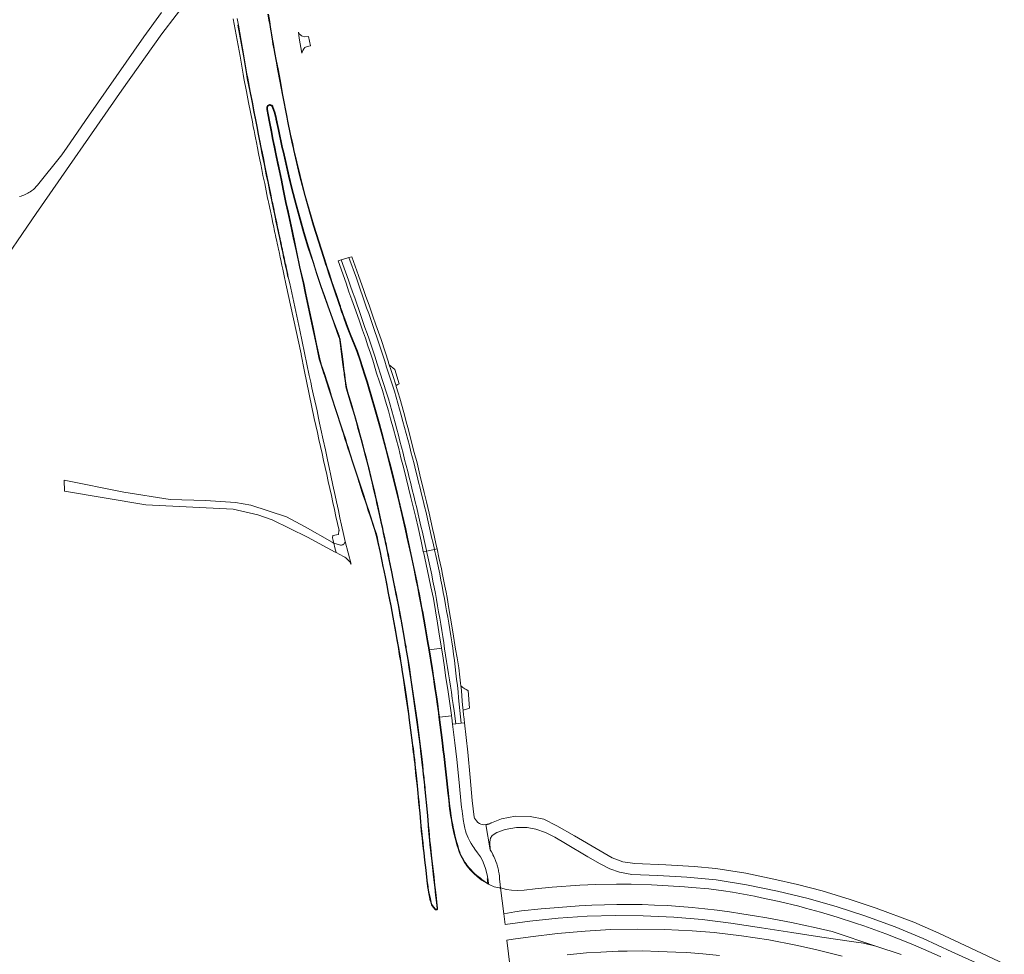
# Model space of a CAD drawing. Extents: x 152825 to 164088, y 457113 to 463005.
# Tile 64 of 256: x 155675 to 155989, y 459784 to 460082. Entities that reach past the tile are written whole.
import ezdxf

# ---------------------------------------------------------------- set-up
doc = ezdxf.new("R2010")
doc.units = 0
doc.header["$LTSCALE"] = 0.5
for name, color, linetype, lineweight in [('B-PV-VH-GESLOTENVERHARDING_ASFALT-GV', 251, 'CONTINUOUS', 18), ('B-PV-VH-GESLOTENVERHARDING_BETON-GV', 251, 'CONTINUOUS', 18), ('B-PV-VH-HALFVERHARDING_GRASBETONSTEEN-GV', 251, 'CONTINUOUS', 18), ('B-PV-VH-ONVERHARD-GV', 251, 'CONTINUOUS', 18), ('B-PV-VH-ONVERHARD_ZAND-GV', 251, 'CONTINUOUS', 18), ('B-PV-VH-OPENVERHARDING-GV', 251, 'CONTINUOUS', 18), ('B-PV-VH-OPENVERHARDING_BETONSTRAATSTEEN-GV', 251, 'CONTINUOUS', 18)]:
    doc.layers.add(name, color=color, linetype=linetype, lineweight=lineweight)

msp = doc.modelspace()

# ---------------------------------------------------------------- linework, layer by layer
at = {"layer": 'B-PV-VH-GESLOTENVERHARDING_ASFALT-GV', "flags": 128}
for points in [[(155788.742, 459969.093), (155790.621, 459963.571), (155791.604, 459960.175), (155792.494, 459957.107), (155793.21, 459954.575), (155794.1, 459951.204), (155794.862, 459948.461), (155795.763, 459945.142), (155796.494, 459942.152), (155797.25, 459939.145), (155798.174, 459935.635), (155799.639, 459929.523), (155801.171, 459923.077), (155801.918, 459919.913), (155802.886, 459915.576), (155803.39, 459913.46), (155803.606, 459912.28), (155803.629, 459912.19), (155804.654, 459912.409), (155804.612, 459912.593), (155804.181, 459914.542), (155803.747, 459916.486), (155803.302, 459918.437), (155802.863, 459920.368), (155802.413, 459922.299), (155801.962, 459924.235), (155801.493, 459926.18), (155801.031, 459928.12), (155800.559, 459930.047), (155800.092, 459931.969), (155799.613, 459933.923), (155799.131, 459935.863), (155798.641, 459937.777), (155798.15, 459939.726), (155797.66, 459941.64), (155797.17, 459943.569), (155796.669, 459945.507), (155796.178, 459947.433), (155795.667, 459949.37), (155795.161, 459951.294), (155794.64, 459953.212), (155794.111, 459955.122), (155793.573, 459957.041), (155793.019, 459958.969), (155792.471, 459960.878), (155791.907, 459962.794), (155789.761, 459969.359), (155789.439, 459970.41), (155788.84, 459972.316), (155788.241, 459974.214), (155787.616, 459976.115), (155786.984, 459978.005), (155786.345, 459979.874), (155785.693, 459981.749), (155785.036, 459983.63), (155784.376, 459985.513), (155783.717, 459987.397), (155783.055, 459989.292), (155782.41, 459991.154), (155781.754, 459993.041), (155781.108, 459994.917), (155780.467, 459996.802), (155779.833, 459998.697), (155777.503, 460005.158), (155776.521, 460004.879), (155779.042, 459997.731), (155779.942, 459995.013), (155780.811, 459992.454), (155781.653, 459990.046), (155783.15, 459985.892), (155784.254, 459982.752), (155785.181, 459980.24), (155785.984, 459977.769), (155786.782, 459975.474), (155787.528, 459973.225)], [(155779.924, 460005.841), (155779.258, 460005.657), (155777.503, 460005.158), (155779.833, 459998.697), (155780.467, 459996.802), (155781.108, 459994.917), (155781.754, 459993.041), (155782.41, 459991.154), (155783.055, 459989.292), (155783.717, 459987.397), (155784.376, 459985.513), (155785.036, 459983.63), (155785.693, 459981.749), (155786.345, 459979.874), (155786.984, 459978.005), (155787.616, 459976.115), (155788.241, 459974.214), (155788.84, 459972.316), (155789.439, 459970.41), (155789.761, 459969.359), (155791.907, 459962.794), (155792.471, 459960.878), (155793.019, 459958.969), (155793.573, 459957.041), (155794.111, 459955.122), (155794.64, 459953.212), (155795.161, 459951.294), (155795.667, 459949.37), (155796.178, 459947.433), (155796.669, 459945.507), (155797.17, 459943.569), (155797.66, 459941.64), (155798.15, 459939.726), (155798.641, 459937.777), (155799.131, 459935.863), (155799.613, 459933.923), (155800.092, 459931.969), (155800.559, 459930.047), (155801.031, 459928.12), (155801.493, 459926.18), (155801.962, 459924.235), (155802.413, 459922.299), (155802.863, 459920.368), (155803.302, 459918.437), (155803.747, 459916.486), (155804.181, 459914.542), (155804.612, 459912.593), (155804.654, 459912.409), (155807.131, 459912.938), (155806.692, 459914.925), (155806.259, 459916.887), (155805.818, 459918.83), (155805.374, 459920.786), (155804.935, 459922.725), (155804.477, 459924.667), (155804.016, 459926.622), (155803.549, 459928.576), (155803.07, 459930.52), (155802.602, 459932.442), (155802.123, 459934.401), (155801.644, 459936.319), (155801.154, 459938.265), (155800.666, 459940.209), (155800.169, 459942.149), (155799.679, 459944.064), (155799.175, 459946.004), (155798.671, 459947.945), (155798.155, 459949.863), (155797.643, 459951.796), (155797.133, 459953.726), (155796.597, 459955.668), (155796.06, 459957.581), (155795.517, 459959.502), (155794.958, 459961.425), (155794.396, 459963.345), (155792.227, 459970.001), (155791.925, 459970.988), (155791.325, 459972.89), (155790.722, 459974.794), (155790.098, 459976.689), (155789.476, 459978.602), (155788.835, 459980.487), (155788.2, 459982.377), (155787.542, 459984.27), (155786.903, 459986.107), (155786.214, 459988.027), (155785.561, 459989.898), (155784.898, 459991.767), (155784.224, 459993.675), (155783.568, 459995.544), (155782.935, 459997.408), (155782.294, 459999.305)], [(155792.556, 459972.413), (155792.489, 459972.626), (155791.445, 459975.819), (155790.184, 459979.737), (155788.54, 459984.443), (155787.545, 459987.182), (155786.323, 459990.672), (155785.331, 459993.489), (155784.645, 459995.387), (155783.004, 460000.2), (155780.848, 460006.095), (155779.924, 460005.841), (155782.294, 459999.305), (155782.935, 459997.408), (155783.568, 459995.544), (155784.224, 459993.675), (155784.898, 459991.767), (155785.561, 459989.898), (155786.214, 459988.027), (155786.903, 459986.107), (155787.542, 459984.27), (155788.2, 459982.377), (155788.835, 459980.487), (155789.476, 459978.602), (155790.098, 459976.689), (155790.722, 459974.794), (155791.325, 459972.89), (155791.925, 459970.988), (155792.227, 459970.001), (155794.396, 459963.345), (155794.958, 459961.425), (155795.517, 459959.502), (155796.06, 459957.581), (155796.597, 459955.668), (155797.133, 459953.726), (155797.643, 459951.796), (155798.155, 459949.863), (155798.671, 459947.945), (155799.175, 459946.004), (155799.679, 459944.064), (155800.169, 459942.149), (155800.666, 459940.209), (155801.154, 459938.265), (155801.644, 459936.319), (155802.123, 459934.401), (155802.602, 459932.442), (155803.07, 459930.52), (155803.549, 459928.576), (155804.016, 459926.622), (155804.477, 459924.667), (155804.935, 459922.725), (155805.374, 459920.786), (155805.818, 459918.83), (155806.259, 459916.887), (155806.692, 459914.925), (155807.131, 459912.938), (155807.989, 459913.122), (155807.721, 459914.358), (155807.031, 459917.363), (155806.533, 459919.637), (155805.439, 459924.478), (155804.585, 459928.123), (155803.833, 459931.079), (155803.305, 459933.294), (155802.736, 459935.752), (155801.601, 459940.495), (155800.71, 459943.822), (155800.086, 459946.245), (155798.754, 459951.434), (155798.374, 459952.846), (155797.397, 459956.579), (155796.106, 459961.115), (155795.604, 459962.832), (155795.014, 459964.853), (155794.962, 459965.027), (155793.799, 459968.663), (155793.217, 459970.276), (155792.785, 459971.674)], [(155812.899, 459857.296), (155813.959, 459857.423), (155813.396, 459861.59), (155813.128, 459863.575), (155812.836, 459865.528), (155812.547, 459867.506), (155812.25, 459869.472), (155811.945, 459871.438), (155811.636, 459873.404), (155811.332, 459875.376), (155811.021, 459877.337), (155810.711, 459879.296), (155810.402, 459881.275), (155810.089, 459883.241), (155809.771, 459885.207), (155809.452, 459887.171), (155809.135, 459889.144), (155808.819, 459891.111), (155808.489, 459893.077), (155808.156, 459895.036), (155807.801, 459896.993), (155807.444, 459898.948), (155807.063, 459900.914), (155806.681, 459902.872), (155806.276, 459904.825), (155805.869, 459906.759), (155805.461, 459908.701), (155805.04, 459910.646), (155804.654, 459912.409), (155803.629, 459912.19), (155804.541, 459908.184), (155805.373, 459904.149), (155806.018, 459901.058), (155806.829, 459897.365), (155807.497, 459893.379), (155808.148, 459889.465), (155808.547, 459886.772), (155809.417, 459881.514), (155809.712, 459879.696), (155810.253, 459876.24), (155810.801, 459872.101), (155811.443, 459868.341), (155811.978, 459864.668), (155812.559, 459860.25), (155812.586, 459860.022), (155812.669, 459859.304)], [(155815.681, 459857.629), (155815.254, 459861.708), (155815.058, 459863.694), (155814.853, 459865.673), (155814.648, 459867.663), (155814.437, 459869.658), (155814.223, 459871.648), (155814.001, 459873.625), (155813.769, 459875.623), (155813.514, 459877.599), (155813.244, 459879.571), (155812.952, 459881.558), (155812.645, 459883.529), (155812.341, 459885.503), (155812.015, 459887.486), (155811.691, 459889.443), (155811.369, 459891.415), (155811.021, 459893.38), (155810.686, 459895.339), (155810.33, 459897.315), (155809.968, 459899.288), (155809.605, 459901.269), (155809.22, 459903.225), (155808.817, 459905.182), (155808.404, 459907.129), (155807.973, 459909.093), (155807.548, 459911.029), (155807.18, 459912.715), (155807.131, 459912.938), (155804.654, 459912.409), (155805.04, 459910.646), (155805.461, 459908.701), (155805.869, 459906.759), (155806.276, 459904.825), (155806.681, 459902.872), (155807.063, 459900.914), (155807.444, 459898.948), (155807.801, 459896.993), (155808.156, 459895.036), (155808.489, 459893.077), (155808.819, 459891.111), (155809.135, 459889.144), (155809.452, 459887.171), (155809.771, 459885.207), (155810.089, 459883.241), (155810.402, 459881.275), (155810.711, 459879.296), (155811.021, 459877.337), (155811.332, 459875.376), (155811.636, 459873.404), (155811.945, 459871.438), (155812.25, 459869.472), (155812.547, 459867.506), (155812.836, 459865.528), (155813.128, 459863.575), (155813.396, 459861.59), (155813.959, 459857.423)], [(155816.468, 459859.809), (155816.421, 459860.189), (155816.282, 459861.805), (155816.221, 459862.508), (155816.016, 459864.512), (155815.841, 459866.598), (155815.625, 459868.957), (155815.547, 459869.588), (155815.446, 459870.388), (155815.211, 459872.267), (155814.946, 459875.306), (155814.424, 459878.456), (155813.866, 459881.233), (155812.977, 459886.734), (155812.304, 459891.1), (155811.753, 459894.183), (155811.163, 459897.633), (155810.85, 459899.41), (155810.455, 459901.302), (155810.152, 459902.907), (155809.722, 459905.006), (155809.376, 459906.838), (155808.575, 459910.405), (155807.989, 459913.122), (155807.131, 459912.938), (155807.18, 459912.715), (155807.548, 459911.029), (155807.973, 459909.093), (155808.404, 459907.129), (155808.817, 459905.182), (155809.22, 459903.225), (155809.605, 459901.269), (155809.968, 459899.288), (155810.33, 459897.315), (155810.686, 459895.339), (155811.021, 459893.38), (155811.369, 459891.415), (155811.691, 459889.443), (155812.015, 459887.486), (155812.341, 459885.503), (155812.645, 459883.529), (155812.952, 459881.558), (155813.244, 459879.571), (155813.514, 459877.599), (155813.769, 459875.623), (155814.001, 459873.625), (155814.223, 459871.648), (155814.437, 459869.658), (155814.648, 459867.663), (155814.853, 459865.673), (155815.058, 459863.694), (155815.254, 459861.708), (155815.681, 459857.629), (155816.75, 459857.757), (155816.594, 459858.79)], [(155829.217, 459796.999), (155829.637, 459793.551), (155837.542, 459794.663), (155846.51, 459795.623), (155855.722, 459796.19), (155864.807, 459796.419), (155873.634, 459796.369), (155883.406, 459795.851), (155892.429, 459795.114), (155901.5, 459794.009), (155911.218, 459792.53), (155920.876, 459791.015), (155930.512, 459789.521), (155939.866, 459788.152), (155943.748, 459787.58), (155947.641, 459786.667), (155933.764, 459791.368), (155928.617, 459792.553), (155924.764, 459793.388), (155920.841, 459794.192), (155916.87, 459794.96), (155912.943, 459795.673), (155909.025, 459796.34), (155905.048, 459796.971), (155901.129, 459797.547), (155897.184, 459798.082), (155893.202, 459798.556), (155889.208, 459798.961), (155885.242, 459799.294), (155881.252, 459799.56), (155877.235, 459799.758), (155873.262, 459799.885), (155869.23, 459799.945), (155865.224, 459799.934), (155861.251, 459799.856), (155857.239, 459799.707), (155853.257, 459799.491), (155849.296, 459799.207), (155845.289, 459798.853), (155841.092, 459798.523), (155834.841, 459797.919), (155832.728, 459797.629)]]:
    msp.add_lwpolyline(points, close=True, dxfattribs=at)
for points in [[(155828.218, 459805.212), (155827.948, 459807.216), (155827.91, 459808.04), (155827.837, 459808.863), (155827.825, 459808.954), (155827.731, 459809.681), (155827.59, 459810.494), (155827.509, 459810.87), (155827.416, 459811.301), (155827.209, 459812.1), (155827.093, 459812.496), (155826.969, 459812.889), (155826.696, 459813.668), (155826.466, 459814.246), (155826.391, 459814.435), (155826.055, 459815.189), (155825.789, 459815.724), (155825.726, 459815.849), (155825.687, 459815.928), (155825.289, 459816.651), (155824.862, 459817.357), (155823.463, 459825.381), (155822.811, 459825.324), (155821.968, 459825.496), (155821.494, 459825.711), (155820.983, 459826.038), (155820.509, 459826.518), (155819.911, 459827.388), (155819.77, 459827.679), (155819.178, 459832.985), (155818.526, 459840.398), (155817.786, 459848.449), (155816.75, 459857.757), (155815.681, 459857.629), (155813.959, 459857.423), (155812.899, 459857.296), (155813.629, 459851.431), (155814.308, 459846.061), (155814.938, 459839.854), (155815.796, 459830.825), (155815.829, 459830.415), (155816.15, 459828.027), (155816.29, 459826.972), (155816.586, 459825.323), (155816.793, 459824.241), (155817.041, 459823.341), (155817.295, 459822.634), (155817.912, 459821.169), (155818.374, 459820.13), (155818.829, 459819.359), (155819.368, 459818.521), (155819.652, 459818.06), (155820.025, 459817.522), (155820.881, 459816.355), (155821.784, 459815.052), (155822.234, 459814.326), (155822.688, 459813.422), (155823.364, 459811.392), (155823.934, 459809.329), (155824.128, 459808.16), (155824.216, 459807.659), (155824.394, 459806.477), (155824.342, 459806.408)], [(155988.562, 459781.08), (155976.095, 459786.905), (155967.681, 459790.816), (155959.725, 459794.316), (155947.796, 459798.806), (155939.529, 459801.56), (155930.589, 459804.279), (155922.696, 459806.307), (155915.189, 459808.038), (155906.298, 459809.918), (155896.755, 459811.34), (155889.793, 459812.076), (155880.856, 459812.603), (155870.937, 459812.981), (155867.166, 459813.521), (155863.764, 459814.8), (155859.874, 459816.977), (155851.706, 459821.761), (155846.146, 459824.995), (155841.991, 459827.078), (155837.608, 459827.968), (155832.928, 459828.023), (155828.511, 459827.17), (155825.32, 459825.949), (155825.234, 459825.898), (155825.08, 459825.814), (155824.922, 459825.736), (155824.761, 459825.666), (155824.597, 459825.604), (155824.43, 459825.549), (155824.261, 459825.502), (155824.09, 459825.462), (155823.917, 459825.43), (155823.743, 459825.406), (155823.568, 459825.391), (155823.463, 459825.381), (155824.862, 459817.357), (155824.782, 459819.806), (155824.961, 459821.023), (155825.558, 459821.936), (155826.99, 459822.798), (155829.644, 459823.833), (155833.222, 459824.455), (155836.645, 459824.43), (155839.395, 459823.963), (155842.509, 459822.844), (155845.498, 459821.32), (155848.901, 459819.39), (155855.99, 459815.131), (155859.857, 459812.857), (155862.976, 459811.274), (155866.044, 459810.175), (155869.954, 459809.432), (155878.219, 459809.114), (155887.547, 459808.653), (155896.874, 459807.739), (155906.539, 459806.163), (155916.317, 459804.138), (155926.071, 459801.866), (155935.337, 459799.151), (155944.168, 459796.27), (155953.809, 459792.791), (155962.708, 459789.102), (155971.846, 459784.898), (155980.506, 459780.912)], [(155968.364, 459783.239), (155965.315, 459784.614), (155958.862, 459787.435), (155950.834, 459790.586), (155943.83, 459793.153), (155941.145, 459794.039), (155935.384, 459795.853), (155930.086, 459797.469), (155925.291, 459798.805), (155923.158, 459799.384), (155916.925, 459800.877), (155911.216, 459802.091), (155909.069, 459802.542), (155902.037, 459803.816), (155899.159, 459804.268), (155894.527, 459804.884), (155889.136, 459805.38), (155886.788, 459805.592), (155881.606, 459805.915), (155876.2, 459806.199), (155869.736, 459806.373), (155865.143, 459806.386), (155858.567, 459806.247), (155853.445, 459806.041), (155844.621, 459805.407), (155839.189, 459804.888), (155835.69, 459804.53), (155833.642, 459804.428), (155831.653, 459804.485), (155830.061, 459804.718), (155828.218, 459805.212), (155829.217, 459796.999), (155832.728, 459797.629), (155834.841, 459797.919), (155841.092, 459798.523), (155845.289, 459798.853), (155849.296, 459799.207), (155853.257, 459799.491), (155857.239, 459799.707), (155861.251, 459799.856), (155865.224, 459799.934), (155869.23, 459799.945), (155873.262, 459799.885), (155877.235, 459799.758), (155881.252, 459799.56), (155885.242, 459799.294), (155889.208, 459798.961), (155893.202, 459798.556), (155897.184, 459798.082), (155901.129, 459797.547), (155905.048, 459796.971), (155909.025, 459796.34), (155912.943, 459795.673), (155916.87, 459794.96), (155920.841, 459794.192), (155924.764, 459793.388), (155928.617, 459792.553), (155933.764, 459791.368), (155947.641, 459786.667), (155955.744, 459783.996)], [(155936.919, 459783.481), (155928.457, 459785.604), (155922.147, 459787.007), (155913.626, 459788.658), (155904.936, 459789.976), (155896.197, 459790.966), (155889.184, 459791.534), (155880.448, 459791.982), (155871.778, 459792.131), (155863.187, 459791.95), (155855.097, 459791.483), (155846.321, 459790.683), (155837.698, 459789.625), (155832.165, 459788.85), (155830.242, 459788.624), (155831.211, 459779.881)], [(155849.441, 459783.908), (155855.542, 459784.499), (155860.109, 459784.808), (155865.604, 459785.047), (155868.481, 459785.07), (155873.481, 459785.155), (155878.49, 459784.983), (155883.994, 459784.789), (155887.489, 459784.6), (155892.59, 459784.217), (155897.898, 459783.708)]]:
    msp.add_lwpolyline(points, dxfattribs=at)
at = {"layer": 'B-PV-VH-GESLOTENVERHARDING_ASFALT-GV'}
msp.add_lwpolyline([(155824.342, 459806.408, 0.1214843), (155828.218, 459805.212)], format="xyb", dxfattribs=at)
at = {"layer": 'B-PV-VH-GESLOTENVERHARDING_BETON-GV', "flags": 128}
msp.add_lwpolyline([(155754.139, 460083.343), (155754.571, 460080.967), (155754.7, 460080.145), (155754.855, 460079.18), (155755.035, 460078.082), (155755.234, 460076.778), (155755.562, 460074.807), (155755.744, 460073.771), (155756.097, 460071.887), (155756.237, 460071.105), (155756.76, 460068.357), (155757.222, 460065.882), (155757.959, 460061.987), (155758.792, 460057.566), (155760.139, 460050.555), (155760.392, 460049.272), (155761.208, 460045.158), (155761.88, 460042.063), (155762.263, 460040.355), (155762.292, 460040.229), (155764.234, 460031.968), (155765.866, 460025.6), (155768.59, 460016.182), (155771.862, 460005.858), (155772.504, 460003.798), (155772.743, 460003.029), (155773.521, 460000.6), (155774.464, 459997.832), (155775.75, 459994.046), (155776.192, 459992.79), (155776.616, 459991.545), (155776.819, 459990.919), (155777.015, 459990.347), (155777.121, 459990.031), (155777.485, 459988.967), (155777.607, 459988.595), (155778.042, 459987.327), (155778.399, 459986.265), (155779.387, 459983.6), (155780.254, 459981.46), (155782.469, 459976.016), (155783.621, 459972.561), (155783.974, 459971.453), (155785.121, 459967.833), (155785.621, 459966.234), (155787.458, 459959.95), (155787.748, 459958.916), (155789.437, 459952.95), (155790.179, 459950.281), (155791.946, 459943.646), (155792.645, 459940.952), (155793.037, 459939.37), (155794.152, 459935.043), (155795.089, 459931.235), (155795.572, 459929.192), (155797.818, 459919.462), (155798.411, 459916.84), (155799.604, 459911.331), (155799.922, 459909.862), (155800.557, 459906.877), (155801.352, 459902.957), (155801.81, 459900.642), (155802.196, 459898.654), (155802.989, 459894.409), (155803.224, 459893.167), (155804.095, 459888.329), (155804.665, 459885.121), (155804.877, 459883.819), (155805.34, 459881.009), (155806.318, 459875.077), (155806.801, 459871.964), (155806.975, 459870.826), (155807.319, 459868.544), (155807.703, 459866.028), (155808.025, 459863.741), (155808.413, 459860.915), (155808.588, 459859.528), (155809.528, 459852.253), (155809.973, 459848.356), (155810.019, 459847.969), (155811.448, 459835.345), (155811.685, 459833.088), (155811.987, 459830.313), (155812.024, 459830.009), (155812.157, 459828.956), (155812.272, 459828.164), (155812.425, 459827.368), (155812.538, 459826.639), (155812.777, 459825.323), (155812.937, 459824.555), (155813.11, 459823.68), (155813.349, 459822.601), (155813.714, 459821.089), (155813.908, 459820.338), (155814.176, 459819.344), (155814.391, 459818.62), (155814.667, 459817.711), (155814.874, 459817.061), (155815.037, 459816.587), (155815.215, 459816.133), (155815.522, 459815.412), (155815.921, 459814.648), (155816.688, 459813.314), (155817.099, 459812.735), (155817.435, 459812.268), (155818.071, 459811.501), (155818.493, 459811.016), (155819.339, 459810.114), (155819.908, 459809.577), (155820.545, 459809.055), (155821.643, 459808.12), (155821.911, 459807.916), (155821.969, 459807.871), (155822.176, 459807.714), (155822.911, 459807.212), (155823.795, 459806.711), (155824.342, 459806.408), (155824.394, 459806.477), (155824.216, 459807.659), (155824.128, 459808.16), (155823.984, 459808.135), (155824.06, 459807.701), (155824.073, 459807.629), (155824.085, 459807.517), (155824.172, 459806.713), (155823.885, 459806.872), (155823.009, 459807.368), (155822.284, 459807.863), (155821.759, 459808.264), (155820.664, 459809.197), (155820.03, 459809.715), (155819.47, 459810.245), (155818.63, 459811.139), (155818.212, 459811.62), (155817.581, 459812.381), (155817.249, 459812.842), (155816.843, 459813.414), (155816.083, 459814.737), (155815.689, 459815.491), (155815.386, 459816.203), (155815.21, 459816.651), (155815.049, 459817.119), (155814.843, 459817.766), (155814.567, 459818.673), (155814.353, 459819.394), (155814.087, 459820.385), (155813.893, 459821.134), (155813.529, 459822.643), (155813.29, 459823.718), (155813.117, 459824.591), (155812.958, 459825.359), (155812.72, 459826.67), (155812.607, 459827.399), (155812.454, 459828.195), (155812.34, 459828.981), (155812.207, 459830.031), (155812.17, 459830.334), (155811.869, 459833.107), (155811.631, 459835.365), (155810.203, 459847.991), (155810.156, 459848.377), (155809.711, 459852.276), (155808.771, 459859.551), (155808.595, 459860.94), (155808.208, 459863.766), (155807.885, 459866.055), (155807.502, 459868.572), (155807.158, 459870.854), (155806.983, 459871.992), (155806.5, 459875.107), (155805.522, 459881.039), (155805.059, 459883.848), (155804.847, 459885.152), (155804.277, 459888.361), (155803.405, 459893.201), (155803.171, 459894.443), (155802.378, 459898.688), (155801.991, 459900.677), (155801.532, 459902.993), (155800.738, 459906.915), (155800.102, 459909.901), (155798.591, 459916.88), (155797.998, 459919.504), (155795.751, 459929.234), (155795.268, 459931.279), (155794.331, 459935.088), (155793.215, 459939.415), (155792.824, 459940.997), (155792.124, 459943.693), (155790.357, 459950.329), (155789.614, 459953), (155787.925, 459958.966), (155787.635, 459960.001), (155785.797, 459966.288), (155785.297, 459967.889), (155784.15, 459971.509), (155783.796, 459972.618), (155782.643, 459976.077), (155780.425, 459981.528), (155779.559, 459983.667), (155778.573, 459986.326), (155778.217, 459987.386), (155777.782, 459988.654), (155777.66, 459989.026), (155777.295, 459990.09), (155777.189, 459990.406), (155776.994, 459990.977), (155776.791, 459991.603), (155776.367, 459992.85), (155775.925, 459994.106), (155774.639, 459997.892), (155773.696, 460000.658), (155772.919, 460003.085), (155772.672, 460003.844), (155772.029, 460005.91), (155768.757, 460016.233), (155766.034, 460025.646), (155764.403, 460032.01), (155762.424, 460040.257), (155762.397, 460040.378), (155762.015, 460042.086), (155761.343, 460045.179), (155760.527, 460049.291), (155760.274, 460050.574), (155758.927, 460057.584), (155758.094, 460062.005), (155757.358, 460065.9), (155756.895, 460068.375), (155756.372, 460071.122), (155756.232, 460071.904), (155755.879, 460073.788), (155755.697, 460074.823), (155755.37, 460076.792), (155755.171, 460078.096), (155754.991, 460079.194), (155754.836, 460080.159), (155754.707, 460080.982), (155754.273, 460083.367)], dxfattribs=at)
for points in [[(155744.722, 460079.848), (155744.581, 460079.822), (155746.346, 460070.09), (155747.318, 460064.375), (155747.579, 460062.91), (155748.356, 460058.835), (155749.069, 460055.275), (155749.664, 460052.201), (155750.253, 460049.194), (155750.567, 460047.567), (155750.807, 460046.371), (155751.044, 460045.142), (155751.248, 460044.068), (155751.547, 460042.543), (155751.881, 460040.871), (155752.239, 460039.068), (155752.654, 460037.04), (155752.916, 460035.686), (155753.248, 460034.05), (155753.627, 460032.126), (155754.176, 460029.506), (155754.887, 460026.018), (155755.129, 460024.896), (155755.272, 460024.137), (155755.372, 460023.707), (155755.517, 460023.034), (155755.676, 460022.304), (155755.837, 460021.557), (155755.996, 460020.798), (155756.123, 460020.215), (155756.218, 460019.748), (155756.538, 460018.195), (155756.692, 460017.438), (155757.067, 460015.651), (155757.204, 460015.047), (155757.354, 460014.302), (155757.518, 460013.576), (155757.61, 460013.113), (155757.78, 460012.312), (155758.037, 460011.157), (155758.163, 460010.57), (155758.37, 460009.57), (155758.47, 460009.125), (155758.599, 460008.515), (155758.669, 460008.2), (155758.755, 460007.775), (155758.87, 460007.231), (155759.006, 460006.589), (155759.146, 460005.944), (155759.282, 460005.246), (155759.524, 460004.077), (155759.656, 460003.521), (155759.913, 460002.317), (155760.105, 460001.397), (155760.477, 459999.647), (155760.627, 459999.681), (155760.505, 460000.226), (155760.45, 460000.48), (155760.244, 460001.426), (155760.052, 460002.347), (155759.795, 460003.552), (155759.663, 460004.108), (155759.422, 460005.274), (155759.286, 460005.973), (155759.146, 460006.619), (155759.009, 460007.26), (155758.894, 460007.804), (155758.808, 460008.23), (155758.738, 460008.545), (155758.61, 460009.155), (155758.51, 460009.6), (155758.302, 460010.599), (155758.177, 460011.188), (155757.919, 460012.343), (155757.75, 460013.142), (155757.657, 460013.606), (155757.494, 460014.332), (155757.343, 460015.077), (155757.206, 460015.681), (155756.832, 460017.467), (155756.678, 460018.223), (155756.358, 460019.777), (155756.263, 460020.245), (155756.136, 460020.828), (155755.976, 460021.586), (155755.816, 460022.334), (155755.656, 460023.064), (155755.511, 460023.739), (155755.411, 460024.167), (155755.269, 460024.924), (155755.027, 460026.048), (155754.315, 460029.535), (155753.767, 460032.154), (155753.388, 460034.078), (155753.056, 460035.714), (155752.794, 460037.068), (155752.379, 460039.096), (155752.021, 460040.899), (155751.687, 460042.571), (155751.388, 460044.095), (155751.184, 460045.169), (155750.947, 460046.399), (155750.707, 460047.594), (155750.393, 460049.221), (155749.804, 460052.229), (155749.209, 460055.302), (155748.496, 460058.862), (155747.719, 460062.936), (155747.459, 460064.4), (155746.487, 460070.115)], [(155769.097, 460002.86), (155768.638, 460004.297), (155767.057, 460009.253), (155765.69, 460013.84), (155764.492, 460018.083), (155763.228, 460022.663), (155761.864, 460027.902), (155760.894, 460031.884), (155759.15, 460039.44), (155758.814, 460040.959), (155757.593, 460046.637), (155756.912, 460049.996), (155756.724, 460050.815), (155756.687, 460050.992), (155756.394, 460051.9), (155755.709, 460053.959), (155755.652, 460054.09), (155755.545, 460054.216), (155755.392, 460054.348), (155755.28, 460054.429), (155755.117, 460054.504), (155755.035, 460054.536), (155754.884, 460054.566), (155754.671, 460054.553), (155754.437, 460054.499), (155754.264, 460054.429), (155754.033, 460054.288), (155753.902, 460054.112), (155753.775, 460053.899), (155753.741, 460053.719), (155753.742, 460053.597), (155753.743, 460053.476), (155753.825, 460052.998), (155754.147, 460051.305), (155754.566, 460049.055), (155755.175, 460045.936), (155755.646, 460043.425), (155756.143, 460041.061), (155756.592, 460038.857), (155757.209, 460035.868), (155757.72, 460033.491), (155758.338, 460030.465), (155758.907, 460027.595), (155759.782, 460023.35), (155760.435, 460020.257), (155761.177, 460016.77), (155761.735, 460014.285), (155762.304, 460011.578), (155762.495, 460010.724), (155763.093, 460008.021), (155763.842, 460004.526), (155764.3, 460002.404), (155764.466, 460001.635), (155764.477, 460001.588), (155765.373, 459997.786), (155766.029, 459994.508), (155767.289, 459988.566), (155768.355, 459983.645), (155769.497, 459978.34), (155770.501, 459973.567), (155770.605, 459973.179), (155771.082, 459971.621), (155771.97, 459968.9), (155772.005, 459968.792), (155772.814, 459966.274), (155773.56, 459964.032), (155774.284, 459961.742), (155777.429, 459951.994), (155777.859, 459950.65), (155778.058, 459950.038), (155778.649, 459948.197), (155779.148, 459946.658), (155779.628, 459945.159), (155780.109, 459943.687), (155781.272, 459940.076), (155782.722, 459935.605), (155783.083, 459934.48), (155783.134, 459934.321), (155783.153, 459934.262), (155784.074, 459931.448), (155784.585, 459929.864), (155785.062, 459928.4), (155785.581, 459926.816), (155786.078, 459925.286), (155786.648, 459923.588), (155788.06, 459919.273), (155788.529, 459917.872), (155788.74, 459917.029), (155789.128, 459915.212), (155789.822, 459911.959), (155790.161, 459910.267), (155790.381, 459909.221), (155790.733, 459907.544), (155790.994, 459906.207), (155791.516, 459903.656), (155791.949, 459901.515), (155792.429, 459899.052), (155792.845, 459896.954), (155793.231, 459894.975), (155793.907, 459891.385), (155794.739, 459886.78), (155795.186, 459884.233), (155795.567, 459882.045), (155796.064, 459879.035), (155796.319, 459877.515), (155796.632, 459875.613), (155796.891, 459873.946), (155797.156, 459872.219), (155797.752, 459868.237), (155798.083, 459866.078), (155798.85, 459860.603), (155799.118, 459858.641), (155799.54, 459855.462), (155800.077, 459851.383), (155800.176, 459850.497), (155800.293, 459849.543), (155800.425, 459848.417), (155800.552, 459847.389), (155800.723, 459845.944), (155800.878, 459844.665), (155801.012, 459843.372), (155801.276, 459840.932), (155801.621, 459837.706), (155801.859, 459835.379), (155801.984, 459834.046), (155802.121, 459832.609), (155802.295, 459830.837), (155802.468, 459829.03), (155802.717, 459826.275), (155802.811, 459824.968), (155802.973, 459823.227), (155803.2, 459820.997), (155803.372, 459819.533), (155803.572, 459817.808), (155803.739, 459816.335), (155803.994, 459813.999), (155804.358, 459810.824), (155804.741, 459807.573), (155804.956, 459805.765), (155804.985, 459805.521), (155805.044, 459805.161), (155805.272, 459803.899), (155805.609, 459802.237), (155805.836, 459801.142), (155805.963, 459800.644), (155806.065, 459800.253), (155806.233, 459799.82), (155806.699, 459799.079), (155807.379, 459798.294), (155807.481, 459798.238), (155807.581, 459798.218), (155807.736, 459798.22), (155807.891, 459798.271), (155808.031, 459798.375), (155808.089, 459798.465), (155808.149, 459798.632), (155808.147, 459798.716), (155807.924, 459800.624), (155807.667, 459802.925), (155807.385, 459805.309), (155807.297, 459806.1), (155807.012, 459808.651), (155806.446, 459813.785), (155806.346, 459814.597), (155805.857, 459819.03), (155805.729, 459820.344), (155805.444, 459823.507), (155805.302, 459825.134), (155805.154, 459826.85), (155805.042, 459828.116), (155804.918, 459829.36), (155804.227, 459836.59), (155804.165, 459837.213), (155804.085, 459837.974), (155803.988, 459838.917), (155803.889, 459839.851), (155803.845, 459840.243), (155803.691, 459841.679), (155803.605, 459842.405), (155803.569, 459842.776), (155803.415, 459844.251), (155803.096, 459847.022), (155802.89, 459848.744), (155802.718, 459850.226), (155801.727, 459857.989), (155799.779, 459871.482), (155799.168, 459875.486), (155798.766, 459877.924), (155798.373, 459880.291), (155798.195, 459881.401), (155798.108, 459881.902), (155797.867, 459883.342), (155797.521, 459885.35), (155796.767, 459889.548), (155796.541, 459890.773), (155796.425, 459891.431), (155795.81, 459894.778), (155795.305, 459897.412), (155795.02, 459898.768), (155794.789, 459899.956), (155794.054, 459903.616), (155793.59, 459905.861), (155792.766, 459909.872), (155792.471, 459911.305), (155792.32, 459912.032), (155792.136, 459912.902), (155791.878, 459914.152), (155791.737, 459914.805), (155791.594, 459915.476), (155791.304, 459916.798), (155790.982, 459918.314), (155790.828, 459919.029), (155790.596, 459920.122), (155790.426, 459920.862), (155789.575, 459924.788), (155788.888, 459927.89), (155788.716, 459928.648), (155788.29, 459930.53), (155788.037, 459931.635), (155787.233, 459935.032), (155787.044, 459935.838), (155786.267, 459939.001), (155786.079, 459939.771), (155785.866, 459940.559), (155785.655, 459941.461), (155785.376, 459942.48), (155785.022, 459943.835), (155783.927, 459947.938), (155783.541, 459949.406), (155782.947, 459951.479), (155782.647, 459952.595), (155781.782, 459955.606), (155781.38, 459957.013), (155780.919, 459958.563), (155779.517, 459963.307), (155779.118, 459964.771), (155778.935, 459965.92), (155778.733, 459967.42), (155778.593, 459968.509), (155778.5, 459969.251), (155778.441, 459969.66), (155778.055, 459972.631), (155777.728, 459975.091), (155777.148, 459979.633), (155777.134, 459979.758), (155777.101, 459979.917), (155777.067, 459980.037), (155777.02, 459980.199), (155776.928, 459980.415), (155776.767, 459980.92), (155776.464, 459981.774), (155775.129, 459985.465), (155773.319, 459990.401), (155772.272, 459993.451), (155771.14, 459996.687), (155769.845, 460000.517)], [(155762.655, 460010.772), (155761.948, 460014.331), (155761.389, 460016.816), (155760.647, 460020.302), (155759.995, 460023.394), (155759.12, 460027.638), (155758.551, 460030.508), (155757.933, 460033.535), (155757.422, 460035.912), (155756.805, 460038.901), (155756.356, 460041.105), (155755.859, 460043.468), (155755.388, 460045.977), (155754.78, 460049.095), (155754.361, 460051.345), (155754.039, 460053.037), (155753.96, 460053.495), (155753.958, 460053.699), (155753.982, 460053.821), (155754.083, 460053.991), (155754.182, 460054.125), (155754.361, 460054.234), (155754.502, 460054.291), (155754.702, 460054.337), (155754.869, 460054.347), (155754.974, 460054.326), (155755.032, 460054.303), (155755.17, 460054.241), (155755.257, 460054.177), (155755.391, 460054.063), (155755.465, 460053.974), (155755.506, 460053.881), (155756.188, 460051.833), (155756.476, 460050.936), (155756.512, 460050.768), (155756.699, 460049.95), (155757.381, 460046.592), (155758.602, 460040.913), (155758.938, 460039.392), (155760.682, 460031.834), (155761.654, 460027.849), (155763.018, 460022.606), (155764.282, 460018.024), (155765.481, 460013.78), (155766.849, 460009.189), (155768.506, 460004.255), (155769.713, 460000.474), (155771.009, 459996.642), (155772.141, 459993.406), (155773.188, 459990.355), (155774.998, 459985.417), (155776.334, 459981.727), (155776.636, 459980.876), (155776.797, 459980.367), (155776.889, 459980.153), (155776.966, 459979.884), (155776.997, 459979.736), (155777.011, 459979.616), (155777.59, 459975.073), (155777.917, 459972.613), (155778.303, 459969.641), (155778.362, 459969.233), (155778.455, 459968.491), (155778.596, 459967.402), (155778.798, 459965.9), (155778.982, 459964.741), (155779.384, 459963.269), (155780.786, 459958.523), (155781.247, 459956.974), (155781.649, 459955.568), (155782.513, 459952.558), (155782.813, 459951.442), (155783.407, 459949.37), (155783.792, 459947.902), (155784.888, 459943.8), (155785.242, 459942.444), (155785.52, 459941.427), (155785.731, 459940.525), (155785.945, 459939.737), (155786.132, 459938.968), (155786.909, 459935.806), (155787.098, 459935.001), (155787.901, 459931.604), (155788.155, 459930.499), (155788.58, 459928.617), (155788.753, 459927.86), (155789.439, 459924.759), (155790.291, 459920.831), (155790.461, 459920.092), (155790.692, 459919), (155790.847, 459918.285), (155791.168, 459916.768), (155791.459, 459915.447), (155791.601, 459914.776), (155791.742, 459914.123), (155792, 459912.873), (155792.184, 459912.003), (155792.335, 459911.277), (155793.454, 459905.833), (155793.918, 459903.588), (155794.653, 459899.929), (155794.884, 459898.741), (155795.169, 459897.385), (155795.674, 459894.753), (155796.288, 459891.406), (155796.405, 459890.748), (155796.631, 459889.523), (155797.384, 459885.326), (155797.731, 459883.318), (155797.971, 459881.878), (155798.058, 459881.378), (155798.236, 459880.269), (155798.629, 459877.901), (155799.031, 459875.464), (155799.641, 459871.462), (155801.59, 459857.97), (155802.58, 459850.209), (155802.752, 459848.727), (155802.959, 459847.006), (155803.277, 459844.235), (155803.431, 459842.762), (155803.467, 459842.39), (155803.553, 459841.664), (155803.707, 459840.228), (155803.751, 459839.836), (155803.85, 459838.903), (155803.947, 459837.96), (155804.027, 459837.199), (155804.089, 459836.577), (155804.78, 459829.347), (155804.904, 459828.103), (155805.016, 459826.838), (155805.163, 459825.122), (155805.306, 459823.495), (155805.591, 459820.331), (155805.719, 459819.016), (155806.208, 459814.581), (155806.308, 459813.769), (155806.874, 459808.636), (155807.248, 459805.293), (155807.529, 459802.909), (155807.786, 459800.608), (155808.009, 459798.707), (155808.009, 459798.655), (155807.963, 459798.527), (155807.928, 459798.472), (155807.826, 459798.396), (155807.713, 459798.359), (155807.593, 459798.357), (155807.53, 459798.37), (155807.468, 459798.404), (155806.811, 459799.162), (155806.358, 459799.883), (155806.197, 459800.295), (155806.098, 459800.678), (155805.971, 459801.174), (155805.745, 459802.265), (155805.408, 459803.925), (155805.181, 459805.184), (155805.123, 459805.541), (155804.879, 459807.589), (155804.496, 459810.84), (155804.132, 459814.015), (155803.877, 459816.35), (155803.71, 459817.824), (155803.51, 459819.549), (155803.338, 459821.012), (155803.111, 459823.241), (155802.949, 459824.98), (155802.856, 459826.286), (155802.606, 459829.043), (155802.433, 459830.851), (155802.259, 459832.622), (155802.122, 459834.059), (155801.997, 459835.393), (155801.759, 459837.72), (155801.414, 459840.947), (155801.15, 459843.387), (155801.016, 459844.68), (155800.861, 459845.96), (155800.689, 459847.406), (155800.563, 459848.433), (155800.431, 459849.559), (155800.313, 459850.513), (155800.215, 459851.4), (155799.678, 459855.48), (155799.256, 459858.659), (155798.987, 459860.623), (155798.22, 459866.098), (155797.889, 459868.258), (155797.293, 459872.239), (155797.028, 459873.967), (155796.769, 459875.635), (155796.456, 459877.538), (155796.201, 459879.058), (155795.704, 459882.068), (155795.323, 459884.257), (155794.875, 459886.805), (155794.043, 459891.41), (155793.367, 459895.001), (155792.981, 459896.981), (155792.566, 459899.079), (155792.085, 459901.542), (155791.652, 459903.684), (155791.13, 459906.234), (155790.869, 459907.571), (155790.517, 459909.25), (155790.308, 459910.297), (155789.969, 459911.989), (155789.275, 459915.244), (155788.886, 459917.063), (155788.673, 459917.915), (155788.203, 459919.32), (155786.79, 459923.635), (155786.221, 459925.333), (155785.724, 459926.863), (155785.204, 459928.447), (155784.728, 459929.91), (155784.217, 459931.494), (155783.277, 459934.368), (155782.865, 459935.651), (155781.415, 459940.122), (155780.252, 459943.733), (155779.771, 459945.205), (155779.291, 459946.704), (155778.792, 459948.243), (155778.201, 459950.085), (155778.002, 459950.696), (155777.572, 459952.04), (155774.427, 459961.787), (155773.702, 459964.079), (155772.957, 459966.321), (155772.113, 459968.946), (155771.226, 459971.666), (155770.75, 459973.22), (155770.647, 459973.602), (155769.644, 459978.371), (155768.502, 459983.676), (155767.436, 459988.597), (155766.176, 459994.538), (155765.519, 459997.818), (155764.612, 460001.668), (155764.447, 460002.436), (155763.215, 460008.148)]]:
    msp.add_lwpolyline(points, close=True, dxfattribs=at)
at = {"layer": 'B-PV-VH-HALFVERHARDING_GRASBETONSTEEN-GV', "flags": 128}
for points in [[(155743.117, 460081.882), (155745.27, 460070.011), (155746.242, 460064.297), (155746.503, 460062.826), (155747.282, 460058.745), (155747.995, 460055.184), (155748.589, 460052.112), (155749.178, 460049.105), (155749.492, 460047.476), (155749.732, 460046.281), (155749.969, 460045.054), (155750.174, 460043.979), (155750.473, 460042.452), (155750.807, 460040.779), (155751.165, 460038.975), (155751.58, 460036.949), (155751.842, 460035.595), (155752.174, 460033.958), (155752.553, 460032.032), (155753.102, 460029.41), (155753.814, 460025.921), (155754.055, 460024.803), (155754.199, 460024.039), (155754.301, 460023.602), (155754.445, 460022.933), (155754.604, 460022.203), (155754.764, 460021.458), (155754.924, 460020.698), (155755.05, 460020.117), (155755.145, 460019.654), (155755.465, 460018.1), (155755.619, 460017.342), (155755.995, 460015.549), (155756.131, 460014.947), (155756.281, 460014.202), (155756.445, 460013.477), (155756.537, 460013.018), (155756.708, 460012.211), (155756.965, 460011.055), (155757.09, 460010.472), (155757.298, 460009.469), (155757.398, 460009.024), (155757.526, 460008.414), (155757.596, 460008.101), (155757.681, 460007.679), (155757.797, 460007.132), (155757.934, 460006.489), (155758.073, 460005.849), (155758.208, 460005.153), (155758.453, 460003.973), (155758.585, 460003.415), (155758.84, 460002.219), (155759.06, 460001.161), (155759.295, 460000.092), (155759.865, 459997.537), (155764.725, 459975.269), (155764.75, 459974.988), (155765.727, 459970.186), (155768.892, 459954.636)], [(155778.696, 459915.477), (155778.279, 459917.404), (155777.57, 459920.691), (155777.053, 459923.073), (155776.575, 459925.334), (155775.963, 459928.133), (155775.528, 459930.131), (155774.822, 459933.462), (155774.154, 459936.545), (155773.625, 459939.007), (155773.101, 459941.475), (155772.424, 459944.614), (155771.745, 459947.86), (155771.009, 459951.273), (155770.598, 459953.121), (155770.264, 459954.705), (155769.764, 459957.037), (155769.454, 459958.44), (155769.048, 459960.297), (155768.587, 459962.442), (155768.167, 459964.371), (155767.781, 459966.219), (155767.3, 459968.347), (155764.245, 459982.74), (155761.077, 459997.669), (155760.627, 459999.681), (155760.477, 459999.647), (155760.105, 460001.397), (155759.913, 460002.317), (155759.656, 460003.521), (155759.524, 460004.077), (155759.282, 460005.246), (155759.146, 460005.944), (155759.006, 460006.589), (155758.87, 460007.231), (155758.755, 460007.775), (155758.669, 460008.2), (155758.599, 460008.515), (155758.47, 460009.125), (155758.37, 460009.57), (155758.163, 460010.57), (155758.037, 460011.157), (155757.78, 460012.312), (155757.61, 460013.113), (155757.518, 460013.576), (155757.354, 460014.302), (155757.204, 460015.047), (155757.067, 460015.651), (155756.692, 460017.438), (155756.538, 460018.195), (155756.218, 460019.748), (155756.123, 460020.215), (155755.996, 460020.798), (155755.837, 460021.557), (155755.676, 460022.304), (155755.517, 460023.034), (155755.372, 460023.707), (155755.272, 460024.137), (155755.129, 460024.896), (155754.887, 460026.018), (155754.176, 460029.506), (155753.627, 460032.126), (155753.248, 460034.05), (155752.916, 460035.686), (155752.654, 460037.04), (155752.239, 460039.068), (155751.881, 460040.871), (155751.547, 460042.543), (155751.248, 460044.068), (155751.044, 460045.142), (155750.807, 460046.371), (155750.567, 460047.567), (155750.253, 460049.194), (155749.664, 460052.201), (155749.069, 460055.275), (155748.356, 460058.835), (155747.579, 460062.91), (155747.318, 460064.375), (155746.346, 460070.09), (155744.581, 460079.822), (155744.722, 460079.848), (155744.334, 460081.983)], [(155776.778, 459918.939), (155776.764, 459918.861), (155776.588, 459917.864), (155776.613, 459917.667), (155774.765, 459917.349), (155774.704, 459916.703)], [(155774.704, 459916.703), (155775.117, 459914.994), (155777.29, 459914.346)]]:
    msp.add_lwpolyline(points, dxfattribs=at)
at = {"layer": 'B-PV-VH-HALFVERHARDING_GRASBETONSTEEN-GV'}
for points in [[(155768.892, 459954.636, -0.0016793), (155776.778, 459918.939)], [(155777.29, 459914.346, 0.436548), (155778.696, 459915.477)]]:
    msp.add_lwpolyline(points, format="xyb", dxfattribs=at)
at = {"layer": 'B-PV-VH-HALFVERHARDING_GRASBETONSTEEN-GV', "flags": 128}
msp.add_lwpolyline([(155805.522, 459881.039), (155806.5, 459875.107), (155806.983, 459871.992), (155807.158, 459870.854), (155807.502, 459868.572), (155807.885, 459866.055), (155808.208, 459863.766), (155808.595, 459860.94), (155808.771, 459859.551), (155812.586, 459860.022), (155812.559, 459860.25), (155811.978, 459864.668), (155811.443, 459868.341), (155810.801, 459872.101), (155810.253, 459876.24), (155809.712, 459879.696), (155809.417, 459881.514)], close=True, dxfattribs=at)
at = {"layer": 'B-PV-VH-ONVERHARD-GV'}
for points in [[(155778.696, 459915.477, -0.436548), (155777.29, 459914.346)], [(155778.206, 459910.684, -0.1812591), (155780.587, 459908.221)]]:
    msp.add_lwpolyline(points, format="xyb", dxfattribs=at)
at = {"layer": 'B-PV-VH-ONVERHARD-GV', "flags": 128}
for points in [[(155780.587, 459908.221), (155778.696, 459915.477)], [(155775.117, 459914.994), (155775.477, 459913.501), (155775.854, 459911.939), (155778.206, 459910.684)], [(155777.29, 459914.346), (155775.117, 459914.994)]]:
    msp.add_lwpolyline(points, dxfattribs=at)
at = {"layer": 'B-PV-VH-ONVERHARD_ZAND-GV', "flags": 128}
for points in [[(155666.755, 460000.125), (155680.357, 460019.943), (155707.679, 460059.171), (155720.32, 460077.061), (155729.516, 460089.044)], [(155720.241, 460083.868), (155714.585, 460076.12), (155697.055, 460050.844), (155690.207, 460041.067), (155688.493, 460038.619), (155680.822, 460028.883), (155679.5, 460027.541), (155679.244, 460027.35), (155678.863, 460027.083), (155678.474, 460026.829), (155678.076, 460026.589), (155677.67, 460026.362), (155676.835, 460025.952), (155676.408, 460025.768), (155675.975, 460025.6), (155675.536, 460025.446), (155675.092, 460025.307)]]:
    msp.add_lwpolyline(points, dxfattribs=at)
msp.add_lwpolyline([(155775.854, 459911.939), (155775.477, 459913.501), (155775.117, 459914.994), (155774.641, 459915.261), (155765.984, 459920.115), (155760.077, 459923.338), (155748.69, 459927.102), (155743.856, 459927.952), (155734.308, 459928.511), (155723.062, 459928.804), (155708.238, 459931.172), (155689.322, 459934.966), (155689.392, 459931.482), (155715.221, 459927.107), (155743.065, 459925.819), (155750.893, 459924.018), (155755.461, 459922.401), (155766.745, 459916.816), (155775.51, 459912.123)], close=True, dxfattribs=at)
at = {"layer": 'B-PV-VH-OPENVERHARDING-GV', "flags": 128}
msp.add_lwpolyline([(155767.643, 460073.234), (155767.062, 460076.195), (155765.68, 460076.184), (155765.133, 460076.343), (155764.807, 460076.474), (155764.461, 460076.724), (155764.163, 460077.014), (155763.822, 460077.659), (155764.113, 460075.725), (155764.955, 460070.949), (155765.111, 460071.533), (155765.24, 460071.815), (155765.523, 460072.335), (155765.895, 460072.726), (155766.607, 460073.037)], close=True, dxfattribs=at)
at = {"layer": 'B-PV-VH-OPENVERHARDING_BETONSTRAATSTEEN-GV', "flags": 128}
for points in [[(155762.655, 460010.772), (155763.215, 460008.148), (155764.447, 460002.436), (155764.612, 460001.668), (155765.519, 459997.818), (155766.176, 459994.538), (155767.436, 459988.597), (155768.502, 459983.676), (155769.644, 459978.371), (155770.647, 459973.602), (155770.75, 459973.22), (155771.226, 459971.666), (155772.113, 459968.946), (155772.957, 459966.321), (155773.702, 459964.079), (155774.427, 459961.787), (155777.572, 459952.04), (155778.002, 459950.696), (155778.201, 459950.085), (155778.792, 459948.243), (155779.291, 459946.704), (155779.771, 459945.205), (155780.252, 459943.733), (155781.415, 459940.122), (155782.865, 459935.651), (155783.277, 459934.368), (155784.217, 459931.494), (155784.728, 459929.91), (155785.204, 459928.447), (155785.724, 459926.863), (155786.221, 459925.333), (155786.79, 459923.635), (155788.203, 459919.32), (155788.673, 459917.915), (155788.886, 459917.063), (155789.275, 459915.244), (155789.969, 459911.989), (155790.308, 459910.297), (155790.517, 459909.25), (155790.869, 459907.571), (155791.13, 459906.234), (155791.652, 459903.684), (155792.085, 459901.542), (155792.566, 459899.079), (155792.981, 459896.981), (155793.367, 459895.001), (155794.043, 459891.41), (155794.875, 459886.805), (155795.323, 459884.257), (155795.704, 459882.068), (155796.201, 459879.058), (155796.456, 459877.538), (155796.769, 459875.635), (155797.028, 459873.967), (155797.293, 459872.239), (155797.889, 459868.258), (155798.22, 459866.098), (155798.987, 459860.623), (155799.256, 459858.659), (155799.678, 459855.48), (155800.215, 459851.4), (155800.313, 459850.513), (155800.431, 459849.559), (155800.563, 459848.433), (155800.689, 459847.406), (155800.861, 459845.96), (155801.016, 459844.68), (155801.15, 459843.387), (155801.414, 459840.947), (155801.759, 459837.72), (155801.997, 459835.393), (155802.122, 459834.059), (155802.259, 459832.622), (155802.433, 459830.851), (155802.606, 459829.043), (155802.856, 459826.286), (155802.949, 459824.98), (155803.111, 459823.241), (155803.338, 459821.012), (155803.51, 459819.549), (155803.71, 459817.824), (155803.877, 459816.35), (155804.132, 459814.015), (155804.496, 459810.84), (155804.879, 459807.589), (155805.123, 459805.541), (155805.181, 459805.184), (155805.408, 459803.925), (155805.745, 459802.265), (155805.971, 459801.174), (155806.098, 459800.678), (155806.197, 459800.295), (155806.358, 459799.883), (155806.811, 459799.162), (155807.468, 459798.404), (155807.53, 459798.37), (155807.593, 459798.357), (155807.713, 459798.359), (155807.826, 459798.396), (155807.928, 459798.472), (155807.963, 459798.527), (155808.009, 459798.655), (155808.009, 459798.707), (155807.786, 459800.608), (155807.529, 459802.909), (155807.248, 459805.293), (155806.874, 459808.636), (155806.308, 459813.769), (155806.208, 459814.581), (155805.719, 459819.016), (155805.591, 459820.331), (155805.306, 459823.495), (155805.163, 459825.122), (155805.016, 459826.838), (155804.904, 459828.103), (155804.78, 459829.347), (155804.089, 459836.577), (155804.027, 459837.199), (155803.947, 459837.96), (155803.85, 459838.903), (155803.751, 459839.836), (155803.707, 459840.228), (155803.553, 459841.664), (155803.467, 459842.39), (155803.431, 459842.762), (155803.277, 459844.235), (155802.959, 459847.006), (155802.752, 459848.727), (155802.58, 459850.209), (155801.59, 459857.97), (155799.641, 459871.462), (155799.031, 459875.464), (155798.629, 459877.901), (155798.236, 459880.269), (155798.058, 459881.378), (155797.971, 459881.878), (155797.731, 459883.318), (155797.384, 459885.326), (155796.631, 459889.523), (155796.405, 459890.748), (155796.288, 459891.406), (155795.674, 459894.753), (155795.169, 459897.385), (155794.884, 459898.741), (155794.653, 459899.929), (155793.918, 459903.588), (155793.454, 459905.833), (155792.335, 459911.277), (155792.184, 459912.003), (155792, 459912.873), (155791.742, 459914.123), (155791.601, 459914.776), (155791.459, 459915.447), (155791.168, 459916.768), (155790.847, 459918.285), (155790.692, 459919), (155790.461, 459920.092), (155790.291, 459920.831), (155789.439, 459924.759), (155788.753, 459927.86), (155788.58, 459928.617), (155788.155, 459930.499), (155787.901, 459931.604), (155787.098, 459935.001), (155786.909, 459935.806), (155786.132, 459938.968), (155785.945, 459939.737), (155785.731, 459940.525), (155785.52, 459941.427), (155785.242, 459942.444), (155784.888, 459943.8), (155783.792, 459947.902), (155783.407, 459949.37), (155782.813, 459951.442), (155782.513, 459952.558), (155781.649, 459955.568), (155781.247, 459956.974), (155780.786, 459958.523), (155779.384, 459963.269), (155778.982, 459964.741), (155778.798, 459965.9), (155778.596, 459967.402), (155778.455, 459968.491), (155778.362, 459969.233), (155778.303, 459969.641), (155777.917, 459972.613), (155777.59, 459975.073), (155777.011, 459979.616), (155776.997, 459979.736), (155776.966, 459979.884), (155776.889, 459980.153), (155776.797, 459980.367), (155776.636, 459980.876), (155776.334, 459981.727), (155774.998, 459985.417), (155773.188, 459990.355), (155772.141, 459993.406), (155771.009, 459996.642), (155769.713, 460000.474), (155768.506, 460004.255), (155766.849, 460009.189), (155765.481, 460013.78), (155764.282, 460018.024), (155763.018, 460022.606), (155761.654, 460027.849), (155760.682, 460031.834), (155758.938, 460039.392), (155758.602, 460040.913), (155757.381, 460046.592), (155756.699, 460049.95), (155756.512, 460050.768), (155756.476, 460050.936), (155756.188, 460051.833), (155755.506, 460053.881), (155755.465, 460053.974), (155755.391, 460054.063), (155755.257, 460054.177), (155755.17, 460054.241), (155755.032, 460054.303), (155754.974, 460054.326), (155754.869, 460054.347), (155754.702, 460054.337), (155754.502, 460054.291), (155754.361, 460054.234), (155754.182, 460054.125), (155754.083, 460053.991), (155753.982, 460053.821), (155753.958, 460053.699), (155753.96, 460053.495), (155754.039, 460053.037), (155754.361, 460051.345), (155754.78, 460049.095), (155755.388, 460045.977), (155755.859, 460043.468), (155756.356, 460041.105), (155756.805, 460038.901), (155757.422, 460035.912), (155757.933, 460033.535), (155758.551, 460030.508), (155759.12, 460027.638), (155759.995, 460023.394), (155760.647, 460020.302), (155761.389, 460016.816), (155761.948, 460014.331)], [(155795.931, 459965.699), (155794.556, 459970.189), (155792.785, 459971.674), (155793.217, 459970.276), (155793.799, 459968.663), (155794.962, 459965.027), (155795.015, 459965.16), (155795.448, 459965.459)], [(155817.742, 459868.049), (155817.23, 459868.352), (155816.819, 459868.583), (155816.177, 459868.984), (155815.547, 459869.588), (155815.625, 459868.957), (155815.841, 459866.598), (155816.016, 459864.512), (155816.221, 459862.508), (155816.282, 459861.805), (155817.323, 459862.121), (155818.317, 459862.406), (155817.891, 459868.008)]]:
    msp.add_lwpolyline(points, close=True, dxfattribs=at)

doc.saveas('drawing.dxf')
